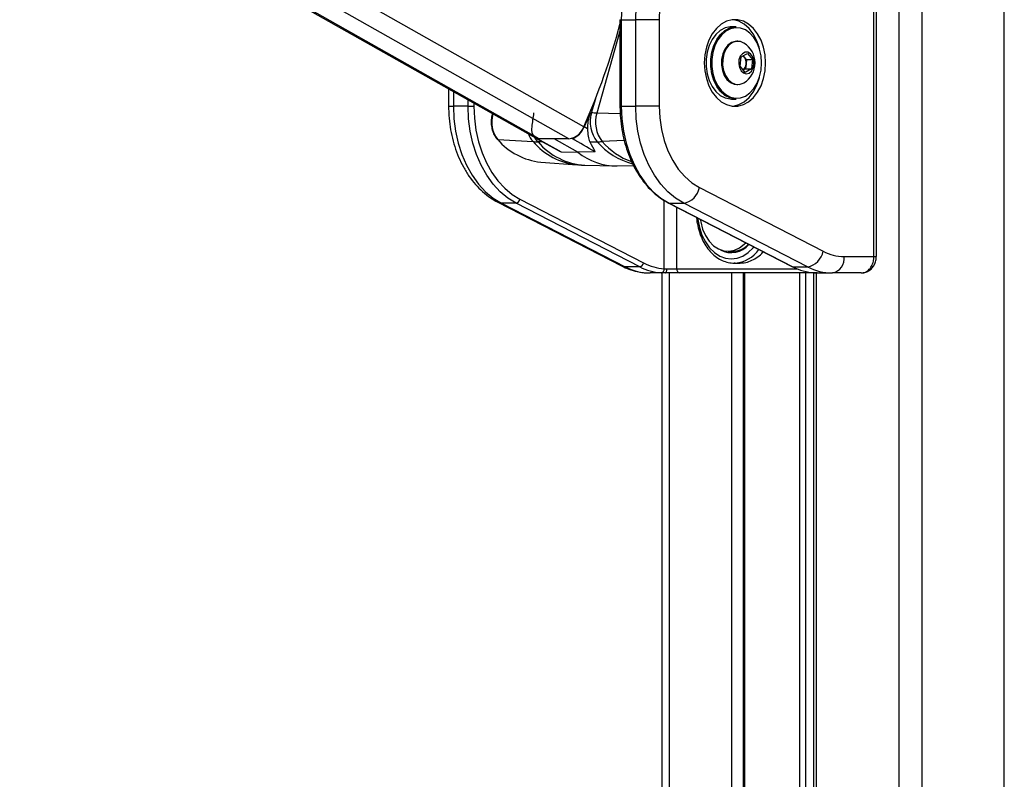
# Paper-space layout '2.5M DUO Surface Plate' of a CAD drawing. Header units: millimetres. Extents: x 20 to 18989, y 40 to 15016.
# Tile 25 of 109: x 6322 to 6799, y 6163 to 6531. Entities that reach past the tile are written whole.
import ezdxf

# ---------------------------------------------------------------- set-up
doc = ezdxf.new("R2010")
doc.units = ezdxf.units.MM
doc.layers.add('COMPONENT_GEOMETRY', color=7, linetype='Continuous')
doc.styles.add('SLDTEXTSTYLE1', font='TXT', dxfattribs={"width": 0.75})
doc.dimstyles.new('SLDDIMSTYLE0', dxfattribs={"dimtxt": 150, "dimasz": 6.604, "dimexe": 0, "dimexo": 0.0625, "dimgap": 37.5, "dimtad": 0, "dimtih": 1, "dimtoh": 1, "dimdec": 0, "dimlfac": 0.5, "dimrnd": 1e-09, "dimzin": 12, "dimdsep": 46, "dimtxsty": 'SLDTEXTSTYLE1', "dimsah": 1, "dimcen": 0.09, "dimadec": 0, "dimazin": 3, "dimtfac": 1, "dimtdec": 0, "dimtofl": 0, "dimtmove": 0, "dimatfit": 3, "dimfxl": 1, "dimfrac": 2, "dimtolj": 1, "dimtzin": 12, "dimarcsym": 0})

# ---------------------------------------------------------------- blocks, each defined once
blk = doc.blocks.new('_D_10')
at = {"layer": 'COMPONENT_GEOMETRY', "color": 7, "ltscale": 2}
for p, q in [((6638.52, 7959.49), (750.75, 7959.49)), ((757.1, 7959.49), (757.1, 5158.05)), ((757.1, 2118.49), (757.1, 4919.93)), ((6459.75, 2118.49), (750.75, 2118.49))]:
    blk.add_line(p, q, dxfattribs=at)
for points in [[(757.1, 7959.49), (756.08, 7952.89), (758.11, 7952.89)], [(757.1, 2118.49), (758.11, 2125.1), (756.08, 2125.1)]]:
    blk.add_solid(points, dxfattribs=at)
at = {"layer": 'COMPONENT_GEOMETRY', "color": 7, "ltscale": 2, "insert": (535.43, 5113.29), "char_height": 150, "attachment_point": 1, "style": 'SLDTEXTSTYLE1'}
blk.add_mtext('2921', dxfattribs=at)

psp = doc.layouts.new('2.5M DUO Surface Plate')

# ---------------------------------------------------------------- linework, layer by layer
at = {"color": 8, "linetype": 'Continuous', "lineweight": 25, "ltscale": 2}
for p, q in [((6748.24, 2191.49), (6748.24, 7939.49)), ((6759.31, 7939.49), (6759.31, 2191.49)), ((6799.26, 2191.49), (6799.26, 7939.49)), ((6573.85, 6473.6), (6330.55, 6611)), ((6588.24, 6473.6), (6344.94, 6611)), ((6595.43, 6479.49), (6362.56, 6611)), ((6612.95, 6531.37), (6613.54, 6531.37)), ((6612.95, 6525.87), (6601.72, 6486.09)), ((6532.22, 6496.53), (6532.22, 6489.43)), ((6539.29, 6489.43), (6539.29, 6492.54)), ((6599.17, 6486.13), (6601.17, 6493.22)), ((6529.88, 6489.43), (6532.22, 6489.43)), ((6542.12, 6490.94), (6542.12, 6489.43)), ((6612.95, 6489.43), (6613.54, 6489.43)), ((6551.32, 6485.6), (6551.35, 6485.73)), ((6551.32, 6485.6), (6551.56, 6485.61)), ((6613.07, 6485.79), (6601.72, 6486.09)), ((6615.03, 6472.87), (6604.37, 6472.26)), ((6575.51, 6472.12), (6573.21, 6472.17)), ((6634.44, 6410.61), (6634.44, 6443.68)), ((6640.4, 6440.47), (6640.4, 6410.56)), ((6736.06, 6416.56), (6737.23, 6416.56)), ((6640.4, 6410.56), (6698.97, 6410.56)), ((6636.74, 6408.56), (6636.74, 5903.69)), ((6667.23, 5907.19), (6667.23, 6408.56)), ((6673.24, 6408.56), (6673.24, 5910.35)), ((6700.18, 5905.8), (6700.18, 6408.56)), ((6702.97, 6408.56), (6702.97, 5902.87)), ((6708.14, 6408.56), (6708.14, 5895.15))]:
    psp.add_line(p, q, dxfattribs=at)
at = {"color": 7, "linetype": 'Continuous', "lineweight": 25, "ltscale": 2}
for p, q in [((6329.53, 6611), (6572.01, 6474.06)), ((6736.06, 6416.56), (6736.06, 6580.56)), ((6737.23, 6416.56), (6737.23, 6580.56)), ((6612.95, 6531.37), (6612.95, 6489.43)), ((6613.54, 6531.37), (6613.54, 6489.43)), ((6613.54, 6531.37), (6620.61, 6531.37)), ((6620.61, 6489.43), (6620.61, 6531.37)), ((6631.92, 6531.37), (6620.61, 6531.37)), ((6631.92, 6531.37), (6631.92, 6489.43)), ((6669.26, 6527.9), (6667, 6527.9)), ((6670.08, 6520.9), (6669.54, 6520.9)), ((6671.15, 6508.78), (6671.69, 6513.33)), ((6671.69, 6513.33), (6674.75, 6514.95)), ((6672.72, 6513.88), (6673.07, 6513.48)), ((6673.07, 6513.48), (6674.33, 6512.01)), ((6674.33, 6512.01), (6674.06, 6509.74)), ((6674.33, 6512.01), (6677.27, 6512.01)), ((6674.75, 6514.95), (6677.27, 6512.01)), ((6677.27, 6512.01), (6676.73, 6507.46)), ((6673.67, 6505.84), (6671.15, 6508.78)), ((6673.79, 6507.46), (6672.75, 6506.91)), ((6676.73, 6507.46), (6673.67, 6505.84)), ((6674.06, 6509.74), (6673.79, 6507.46)), ((6673.79, 6507.46), (6676.73, 6507.46)), ((6529.88, 6497.86), (6529.88, 6489.43)), ((6669.54, 6499.9), (6670.08, 6499.9)), ((6672.68, 6500.56), (6673.02, 6500.76)), ((6667, 6492.9), (6669.26, 6492.9)), ((6539.29, 6489.43), (6532.22, 6489.43)), ((6539.29, 6489.43), (6542.12, 6489.43)), ((6613.54, 6489.43), (6620.61, 6489.43)), ((6631.92, 6489.43), (6620.61, 6489.43)), ((6551.14, 6485.85), (6551.05, 6485.5)), ((6598.57, 6486.14), (6599.17, 6486.13)), ((6597.22, 6478.46), (6595.64, 6479.37)), ((6553.68, 6473.3), (6570.8, 6472.26)), ((6572.18, 6473.96), (6582.43, 6468.28)), ((6572.75, 6473.71), (6572.89, 6473.71)), ((6588.24, 6473.6), (6573.85, 6473.6)), ((6592.56, 6467.09), (6581.04, 6473.6)), ((6589.71, 6473.71), (6589.24, 6473.71)), ((6598.32, 6472.1), (6601.86, 6472.17)), ((6584.38, 6467.27), (6592.56, 6467.09)), ((6600.87, 6467.27), (6592.56, 6467.09)), ((6574.54, 6462.32), (6592.18, 6461.01)), ((6595.97, 6460.82), (6610.29, 6460.47)), ((6611.63, 6460.47), (6619.49, 6460.66)), ((6651.46, 6449.96), (6711.44, 6419.09)), ((6564.45, 6444.32), (6624.43, 6413.45)), ((6553.76, 6442.85), (6613.73, 6411.98)), ((6562.56, 6442.44), (6555.48, 6442.44)), ((6555.48, 6442.44), (6615.46, 6411.57)), ((6622.53, 6411.57), (6562.56, 6442.44)), ((6636.37, 6442.54), (6696.34, 6411.67)), ((6636.8, 6442.44), (6643.87, 6442.44)), ((6636.8, 6442.44), (6696.78, 6411.57)), ((6703.85, 6411.57), (6643.87, 6442.44)), ((6665.36, 6419.06), (6667.41, 6419.06)), ((6721.6, 6416.56), (6736.06, 6416.56)), ((6622.53, 6411.57), (6615.46, 6411.57)), ((6634.44, 6410.61), (6635.71, 6410.56)), ((6635.71, 6410.56), (6640.4, 6410.56)), ((6668.86, 6413.37), (6668.33, 6413.36)), ((6668.33, 6413.36), (6671.16, 6413.36)), ((6696.78, 6411.57), (6703.85, 6411.57)), ((6634.93, 6408.56), (6627.55, 6408.56)), ((6634.93, 6408.56), (6632.96, 6408.61)), ((6633.39, 5903.89), (6633.39, 6408.56)), ((6641.96, 6408.56), (6634.93, 6408.56)), ((6706.78, 6408.56), (6641.96, 6408.56)), ((6672.65, 6408.56), (6672.65, 5910.13)), ((6706.75, 6408.56), (6706.75, 5897.72)), ((6708.56, 6408.56), (6706.78, 6408.56)), ((6707.21, 6408.61), (6708.56, 6408.56)), ((6708.56, 6408.56), (6715.94, 6408.56)), ((6729.95, 6408.56), (6715.94, 6408.56))]:
    psp.add_line(p, q, dxfattribs=at)
at = {"color": 7, "linetype": 'Continuous', "lineweight": 25, "ltscale": 2, "flags": 128}
for points in [[(6645.81, 6581.18), (6641.49, 6580.26), (6637.29, 6578.59), (6633.26, 6576.21), (6629.47, 6573.14), (6625.97, 6569.43), (6622.83, 6565.15), (6620.08, 6560.34), (6617.77, 6555.1), (6615.94, 6549.49), (6614.61, 6543.6), (6613.81, 6537.53), (6613.54, 6531.37)], [(6620.61, 6531.37), (6620.88, 6537.53), (6621.69, 6543.6), (6623.01, 6549.49), (6624.85, 6555.1), (6627.15, 6560.34), (6629.9, 6565.15), (6633.04, 6569.43), (6636.54, 6573.14), (6640.33, 6576.21), (6644.36, 6578.59), (6648.56, 6580.26), (6652.88, 6581.18)], [(6659.03, 6573.21), (6655.08, 6572.33), (6651.24, 6570.72), (6647.6, 6568.39), (6644.2, 6565.38), (6641.13, 6561.76), (6638.42, 6557.59), (6636.14, 6552.94), (6634.32, 6547.9), (6633, 6542.56), (6632.19, 6537.01), (6631.92, 6531.37)], [(6683.54, 6510.4), (6683.29, 6514.25), (6682.54, 6517.98), (6681.32, 6521.45), (6679.67, 6524.54), (6677.64, 6527.15), (6675.31, 6529.19), (6672.76, 6530.59), (6670.06, 6531.31), (6667.32, 6531.31), (6664.63, 6530.59), (6662.07, 6529.19), (6659.74, 6527.15), (6657.72, 6524.54), (6656.07, 6521.45), (6654.85, 6517.98), (6654.1, 6514.25), (6653.84, 6510.4), (6654.1, 6506.54), (6654.85, 6502.81), (6656.07, 6499.34), (6657.72, 6496.25), (6659.74, 6493.64), (6662.07, 6491.6), (6664.63, 6490.2), (6667.32, 6489.49), (6670.06, 6489.49), (6672.76, 6490.2), (6675.31, 6491.6), (6677.64, 6493.64), (6679.67, 6496.25), (6681.32, 6499.34), (6682.54, 6502.81), (6683.29, 6506.54), (6683.54, 6510.4)], [(6680.57, 6517.42), (6680.42, 6517.98), (6679.2, 6521.45), (6677.55, 6524.54), (6675.52, 6527.15), (6673.19, 6529.19), (6670.64, 6530.59), (6667.94, 6531.31), (6667.63, 6531.34)], [(6667, 6527.9), (6666.37, 6527.87), (6663.89, 6527.34), (6661.55, 6526.11), (6659.42, 6524.23), (6657.61, 6521.8), (6656.18, 6518.89), (6655.19, 6515.64), (6654.69, 6512.17), (6654.69, 6508.63), (6655.19, 6505.16), (6656.18, 6501.9), (6657.61, 6499), (6659.42, 6496.56), (6661.55, 6494.68), (6663.89, 6493.45), (6666.37, 6492.92), (6667, 6492.9)], [(6669.26, 6492.9), (6668.63, 6492.92), (6666.16, 6493.45), (6663.81, 6494.68), (6661.68, 6496.56), (6659.87, 6499), (6658.44, 6501.9), (6657.45, 6505.16), (6656.95, 6508.63), (6656.95, 6512.17), (6657.45, 6515.64), (6658.44, 6518.89), (6659.87, 6521.8), (6661.68, 6524.23), (6663.81, 6526.11), (6666.16, 6527.34), (6668.63, 6527.87), (6669.26, 6527.9)], [(6681.63, 6510.4), (6681.39, 6513.84), (6680.65, 6517.14), (6679.47, 6520.16), (6677.87, 6522.79), (6675.94, 6524.91), (6673.74, 6526.43), (6671.37, 6527.3), (6668.93, 6527.47), (6666.51, 6526.95), (6664.22, 6525.75), (6662.14, 6523.92), (6660.37, 6521.53), (6658.97, 6518.69), (6658, 6515.52), (6657.51, 6512.13), (6657.51, 6508.67), (6658, 6505.28), (6658.97, 6502.1), (6660.37, 6499.26), (6662.14, 6496.87), (6664.22, 6495.04), (6666.51, 6493.84), (6668.93, 6493.32), (6671.37, 6493.49), (6673.74, 6494.36), (6675.94, 6495.88), (6677.87, 6498), (6679.47, 6500.63), (6680.65, 6503.65), (6681.39, 6506.95), (6681.63, 6510.4)], [(6669.54, 6520.9), (6668.83, 6520.85), (6666.94, 6520.23), (6665.23, 6518.94), (6663.81, 6517.07), (6662.79, 6514.75), (6662.22, 6512.13), (6662.15, 6509.39), (6662.59, 6506.72), (6663.5, 6504.3), (6664.82, 6502.29), (6666.46, 6500.84), (6668.32, 6500.04), (6669.54, 6499.9)], [(6673.02, 6520.04), (6671.3, 6520.75), (6669.37, 6520.85), (6667.48, 6520.23), (6665.77, 6518.94), (6664.35, 6517.07), (6663.32, 6514.75), (6662.76, 6512.13), (6662.69, 6509.39), (6663.13, 6506.72), (6664.04, 6504.3), (6665.36, 6502.29), (6667, 6500.84), (6668.86, 6500.04), (6670.79, 6499.94), (6672.68, 6500.56)], [(6675.51, 6505.48), (6676.68, 6506.48), (6677.51, 6508), (6677.9, 6509.85), (6677.79, 6511.77), (6677.2, 6513.51), (6676.2, 6514.83), (6674.93, 6515.55), (6673.57, 6515.57), (6672.29, 6514.89), (6671.27, 6513.61), (6670.65, 6511.89), (6670.51, 6509.97), (6670.87, 6508.11), (6671.68, 6506.56), (6672.83, 6505.52), (6674.17, 6505.15), (6675.51, 6505.48)], [(6673.07, 6513.48), (6672.77, 6513.79), (6672.68, 6513.86)], [(6667.63, 6489.45), (6667.94, 6489.49), (6670.64, 6490.2), (6673.19, 6491.6), (6675.52, 6493.64), (6677.55, 6496.25), (6679.2, 6499.34), (6680.42, 6502.81), (6680.57, 6503.37)], [(6532.22, 6489.43), (6532.49, 6483.33), (6533.27, 6477.33), (6534.57, 6471.51), (6536.36, 6465.95), (6538.62, 6460.75), (6541.3, 6455.97), (6544.38, 6451.69), (6547.81, 6447.97), (6551.53, 6444.88), (6555.48, 6442.44)], [(6562.56, 6442.44), (6558.6, 6444.88), (6554.88, 6447.97), (6551.45, 6451.69), (6548.37, 6455.97), (6545.69, 6460.75), (6543.43, 6465.95), (6541.64, 6471.51), (6540.34, 6477.33), (6539.56, 6483.33), (6539.29, 6489.43)], [(6542.12, 6489.43), (6542.37, 6483.58), (6543.13, 6477.81), (6544.38, 6472.22), (6546.09, 6466.89), (6548.26, 6461.89), (6550.84, 6457.31), (6553.8, 6453.2), (6557.08, 6449.63), (6560.65, 6446.66), (6564.45, 6444.32)], [(6613.54, 6489.43), (6613.8, 6483.33), (6614.59, 6477.33), (6615.89, 6471.51), (6617.68, 6465.95), (6619.93, 6460.75), (6622.62, 6455.97), (6625.7, 6451.69), (6629.12, 6447.97), (6632.84, 6444.88), (6636.8, 6442.44)], [(6643.87, 6442.44), (6639.91, 6444.88), (6636.2, 6447.97), (6632.77, 6451.69), (6629.69, 6455.97), (6627, 6460.75), (6624.75, 6465.95), (6622.96, 6471.51), (6621.66, 6477.33), (6620.87, 6483.33), (6620.61, 6489.43)], [(6631.92, 6489.43), (6632.2, 6483.74), (6633.01, 6478.16), (6634.35, 6472.79), (6636.2, 6467.73), (6638.51, 6463.06), (6641.24, 6458.88), (6644.35, 6455.26), (6647.78, 6452.27), (6651.46, 6449.96)], [(6651.86, 6434.57), (6652.08, 6433.29), (6653.03, 6429.83), (6654.42, 6426.69), (6656.2, 6423.98), (6658.32, 6421.79), (6660.69, 6420.21), (6663.23, 6419.29), (6665.84, 6419.07), (6668.44, 6419.55), (6670.93, 6420.72), (6673.22, 6422.53), (6673.89, 6423.23)], [(6634.93, 6408.56), (6635.08, 6408.59), (6635.23, 6408.71), (6635.37, 6408.89), (6635.48, 6409.14), (6635.58, 6409.44), (6635.65, 6409.79), (6635.7, 6410.17), (6635.71, 6410.56)], [(6696.34, 6411.67), (6696.51, 6411.61), (6696.78, 6411.57)]]:
    psp.add_lwpolyline(points, dxfattribs=at)
at = {"color": 8, "linetype": 'Continuous', "lineweight": 25, "ltscale": 2, "flags": 128}
for points in [[(6551.05, 6485.5), (6551.06, 6485.53), (6551.12, 6485.57), (6551.2, 6485.59), (6551.32, 6485.6)], [(6573.21, 6472.17), (6572.2, 6473.48), (6571.72, 6474.28)], [(6553.76, 6442.85), (6554.42, 6442.59), (6555.48, 6442.44)], [(6636.37, 6442.54), (6636.54, 6442.48), (6636.8, 6442.44)], [(6650.68, 6435.18), (6650.76, 6434.53), (6651.5, 6430.62), (6652.71, 6426.96), (6654.35, 6423.64), (6656.37, 6420.78), (6658.71, 6418.46), (6661.3, 6416.76), (6664.06, 6415.71), (6666.91, 6415.36), (6669.76, 6415.71), (6672.52, 6416.76), (6675.12, 6418.46), (6677.46, 6420.78), (6677.81, 6421.21)], [(6613.73, 6411.98), (6614.39, 6411.72), (6615.46, 6411.57)], [(6706.78, 6408.56), (6706.54, 6408.59), (6706.34, 6408.68)]]:
    psp.add_lwpolyline(points, dxfattribs=at)
at = {"color": 7, "linetype": 'Continuous', "lineweight": 25, "ltscale": 4}
for centre, radius, start, end in [((6295.22, 6613.23), 328.66, 335.9868, 345.1869), ((6667.14, 6510.4), 11.29, 301.3887, 58.6113), ((6669.14, 6510.44), 4.96, 351.8384, 37.7939), ((6669.75, 6510.1), 4.32, 313.2422, 355.1108), ((6564.18, 6481.69), 13.44, 163.1006, 218.6543), ((6844.28, 6445.46), 276.19, 171.5299, 172.9471), ((6289.09, 6616.44), 335.79, 335.9073, 337.1664), ((6613.77, 6481.7), 15.26, 163.1007, 218.6544), ((6597.82, 6338.09), 148.05, 88.4908, 89.4765), ((6616.17, 6481.7), 15.1, 163.1008, 218.6542), ((6574.89, 6478.1), 4.87, 164.8742, 244.0293), ((6586.94, 6482.53), 9.02, 278.2716, 340.3054), ((6586.43, 6483.08), 9.93, 289.2995, 338.0314), ((6553.68, 6473.68), 0.38, 224.1564, 269.4659), ((6577.68, 6493.6), 31.43, 220.2182, 264.2625), ((6573.79, 6477.25), 3.65, 240.8049, 270.8534), ((6574.37, 6531.65), 59.5, 266.5544, 268.881), ((6600.53, 6539.8), 67.64, 271.1189, 273.2546), ((6611.27, 6490.2), 29.73, 231.0104, 270.7038), ((6642.29, 6451.63), 9.32, 279.7577, 349.68), ((6562.16, 6444.74), 2.33, 279.7563, 349.6802), ((6666.97, 6429.5), 11.09, 241.4119, 320.2062), ((6667.2, 6430.14), 11.09, 271.0727, 316.6119), ((6702.27, 6420.76), 9.32, 279.7576, 349.6808), ((6721.72, 6438.68), 22.12, 242.3131, 269.6825), ((6714.53, 6415.56), 7.14, 281.4227, 8.0486), ((6627.7, 6434.89), 26.34, 242.313, 269.6829), ((6622.14, 6413.87), 2.33, 279.7586, 349.6782), ((6634.86, 6435.15), 26.61, 242.4009, 265.919), ((6636.26, 6436.09), 25.55, 242.4022, 265.9185), ((6632.6, 6410.43), 1.85, 281.3312, 5.586), ((6642.21, 6410.36), 1.82, 173.8581, 262.1257), ((6709.1, 6435.15), 26.61, 242.4009, 265.919), ((6716.09, 6434.89), 26.34, 242.313, 269.6829)]:
    psp.add_arc(centre, radius, start, end, dxfattribs=at)
at = {"color": 8, "linetype": 'Continuous', "lineweight": 25, "ltscale": 4}
for centre, radius, start, end in [((6579.74, 6480.17), 11.94, 200.3609, 221.4725), ((6595.4, 6493.07), 32.22, 220.2194, 264.2554), ((6597.71, 6492.81), 32.03, 220.122, 266.8981), ((6627.44, 6494.34), 33.86, 220.91, 255.6163), ((6630.63, 6495.31), 34.94, 221.2782, 249.6867), ((6667.51, 6429.03), 15.72, 274.9247, 324.5875)]:
    psp.add_arc(centre, radius, start, end, dxfattribs=at)
at = {"color": 7, "linetype": 'Continuous', "lineweight": 25, "ltscale": 4}
for centre, major_axis, ratio, start_param, end_param in [((-10600.7, 16002.53), (17567.14, -9746.62), 0.00013, 6.07115, 6.074317), ((-9952.54, 16002.53), (16919.08, -9746.62), 0.000151, 0.208372, 0.211538)]:
    psp.add_ellipse(centre, major_axis=major_axis, ratio=ratio, start_param=start_param, end_param=end_param, dxfattribs=at)
at = {"color": 7, "linetype": 'Continuous', "lineweight": 25, "ltscale": 2}
for points, knots in [([(6529.88, 6489.43), (6529.89, 6488.4), (6529.93, 6485.5), (6530.37, 6480.72), (6531.33, 6475.2), (6532.76, 6469.84), (6534.64, 6464.72), (6536.96, 6459.9), (6539.7, 6455.44), (6542.82, 6451.42), (6546.29, 6447.91), (6549.94, 6445), (6552.53, 6443.54), (6553.76, 6442.85)], [0, 0, 0, 0, 0.051859, 0.14736, 0.243006, 0.338809, 0.4348, 0.530977, 0.627263, 0.723466, 0.81931, 0.914438, 1, 1, 1, 1]), ([(6612.95, 6489.43), (6612.97, 6488.43), (6613, 6485.57), (6613.41, 6480.84), (6614.32, 6475.35), (6615.67, 6470.03), (6617.45, 6464.95), (6619.62, 6460.18), (6622.18, 6455.77), (6625.08, 6451.8), (6628.29, 6448.29), (6631.7, 6445.38), (6634.44, 6443.57), (6636.01, 6442.74), (6636.37, 6442.54)], [0, 0, 0, 0, 0.04917, 0.142068, 0.235021, 0.328009, 0.421041, 0.514118, 0.607232, 0.700348, 0.793409, 0.886327, 0.973612, 1, 1, 1, 1]), ([(6551.05, 6485.5), (6550.94, 6485.07), (6550.63, 6483.81), (6550.45, 6481.61), (6550.69, 6479.01), (6551.4, 6476.56), (6552.35, 6474.69), (6553.13, 6473.76), (6553.41, 6473.42)], [0, 0, 0, 0, 0.103594, 0.297935, 0.492768, 0.688072, 0.884051, 1, 1, 1, 1]), ([(6598.57, 6486.14), (6598.1, 6484.8), (6597.22, 6482.27), (6597.22, 6479.68), (6597.22, 6478.46)], [0, 0, 0, 0, 0.528117, 1, 1, 1, 1]), ([(6597.22, 6478.46), (6597.28, 6477.21), (6597.42, 6474.71), (6598.02, 6472.97), (6598.32, 6472.1)], [0, 0, 0, 0, 0.498712, 1, 1, 1, 1]), ([(6582.5, 6468.37), (6582.88, 6468.11), (6583.47, 6467.7), (6584.14, 6467.39), (6584.38, 6467.27)], [0, 0, 0, 0, 0.644449, 1, 1, 1, 1]), ([(6598.32, 6472.1), (6599.21, 6470.49), (6600.19, 6468.74), (6600.82, 6467.39), (6600.87, 6467.27)], [0, 0, 0, 0, 0.915114, 1, 1, 1, 1]), ([(6592.17, 6461.09), (6593.12, 6460.98), (6594.39, 6460.83), (6595.67, 6460.86), (6595.98, 6460.86)], [0, 0, 0, 0, 0.752427, 1, 1, 1, 1]), ([(6650.07, 6435.49), (6650.07, 6435.43), (6650.12, 6434.03), (6650.64, 6431.36), (6651.64, 6427.6), (6653.13, 6424.11), (6655, 6420.97), (6657.22, 6418.28), (6659.75, 6416.11), (6662.5, 6414.51), (6665.41, 6413.6), (6667.58, 6413.25), (6668.73, 6413.39), (6668.9, 6413.41)], [0, 0, 0, 0, 0.005131, 0.114038, 0.223071, 0.332271, 0.441638, 0.551027, 0.660123, 0.768457, 0.875571, 0.981348, 1, 1, 1, 1]), ([(6671.16, 6413.44), (6671.84, 6413.44), (6673.53, 6413.44), (6676.21, 6414.26), (6679.06, 6415.8), (6681.15, 6417.38), (6682.16, 6418.58), (6682.39, 6418.86)], [0, 0, 0, 0, 0.172, 0.423431, 0.674864, 0.926464, 1, 1, 1, 1]), ([(6729.95, 6408.56), (6730.64, 6408.65), (6732.03, 6408.83), (6733.87, 6410.23), (6735.25, 6412.3), (6735.96, 6414.54), (6736.03, 6416), (6736.06, 6416.56)], [0, 0, 0, 0, 0.217103, 0.434576, 0.651624, 0.86675, 1, 1, 1, 1]), ([(6729.97, 6408.57), (6730.01, 6408.57), (6730.72, 6408.48), (6732.11, 6408.84), (6733.94, 6409.73), (6735.45, 6411.16), (6736.55, 6412.96), (6737.17, 6414.83), (6737.16, 6416.06), (6737.16, 6416.56)], [0, 0, 0, 0, 0.010174, 0.1831547, 0.3542823, 0.5249257, 0.6991584, 0.878792, 1, 1, 1, 1]), ([(6613.73, 6411.98), (6614.53, 6411.59), (6616.68, 6410.55), (6620.33, 6409.36), (6624.17, 6408.66), (6626.59, 6408.58), (6627.55, 6408.56)], [0, 0, 0, 0, 0.18348, 0.491955, 0.79717, 1, 1, 1, 1])]:
    psp.add_open_spline(points, degree=3, knots=knots, dxfattribs=at)

# ---------------------------------------------------------------- dimensions: what is measured, and where the dimension line sits
at = {"layer": 'COMPONENT_GEOMETRY', "color": 7, "ltscale": 2}
dim = psp.add_linear_dim(base=(757.09728543, 7959.49114567), p1=(6462.28916435, 2118.49114567), p2=(6641.06280495, 7959.49114567), angle=90, dimstyle='SLDDIMSTYLE0', dxfattribs=at)
dim.commit()
dim.dimension.update_dxf_attribs({"geometry": '_D_10', "text_midpoint": (757.09728543, 5038.99114567), "dimtype": 160})

doc.saveas('drawing.dxf')
